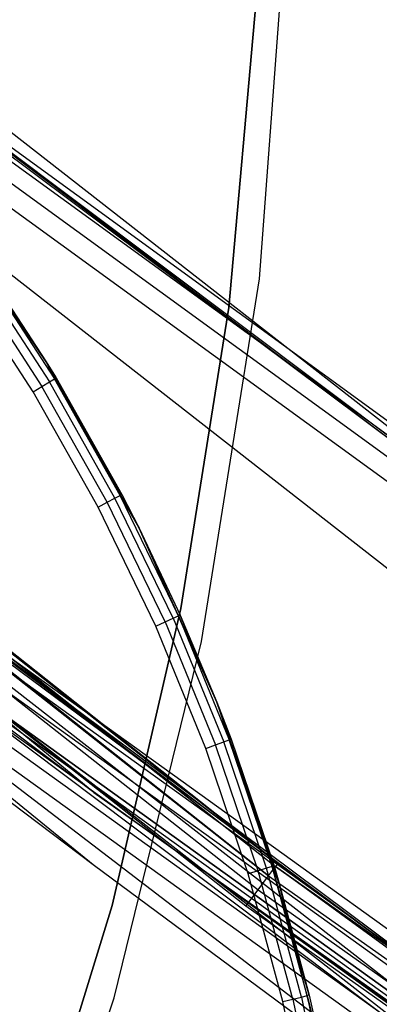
# Model space of a CAD drawing. Extents: x -390 to 397, y -401 to 400.
# Tile 75 of 192: x -225.02 to -223.68, y -300.44 to -296.79. Entities that reach past the tile are written whole.
import ezdxf

# ---------------------------------------------------------------- set-up
doc = ezdxf.new("R2010")
doc.units = 0
doc.header["$LTSCALE"] = 25.4
doc.layers.get('0').update_dxf_attribs({"linetype": 'CONTINUOUS'})

# ---------------------------------------------------------------- blocks, each defined once
blk = doc.blocks.new('FOURTY_ROUND_VII_ZWIS_STL')
at = {"color": 0}
for p, q in [((-224.0588, -299.9183, -895.7), (-240.6468, -286.7797, -900.3)), ((-224.0588, -299.9183, -895.7), (-240.6468, -286.7797, -900.3)), ((-222.1187, -299.4925, -927.5), (-236.5515, -288.229, -927.5)), ((-222.1187, -299.4925, -927.5), (-236.5515, -288.229, -927.5)), ((-224.0939, -299.9652, -895.5586), (-238.8159, -288.3255, -895.6242)), ((-238.8159, -288.3255, -895.6242), (-224.0679, -299.9305, -895.6235)), ((-238.8159, -288.3255, -895.6242), (-224.0679, -299.9305, -895.6235)), ((-224.0939, -299.9652, -895.5586), (-238.8159, -288.3255, -895.6242)), ((-238.8064, -288.314, -895.7), (-224.0679, -299.9305, -895.6235)), ((-238.8064, -288.314, -895.7), (-224.0588, -299.9183, -895.7)), ((-238.8064, -288.314, -895.7), (-224.0679, -299.9305, -895.6235)), ((-238.8064, -288.314, -895.7), (-224.0588, -299.9183, -895.7)), ((-238.8438, -288.3591, -895.5586), (-224.0939, -299.9652, -895.5586)), ((-238.8438, -288.3591, -895.5586), (-224.0939, -299.9652, -895.5586)), ((-238.8852, -288.4091, -895.5152), (-224.1327, -300.0172, -895.5152)), ((-238.8852, -288.4091, -895.5152), (-224.1327, -300.0172, -895.5152)), ((-224.1785, -300.0785, -895.5), (-238.934, -288.468, -895.5)), ((-224.1785, -300.0785, -895.5), (-238.934, -288.468, -895.5)), ((-236.8155, -288.5505, -930.1266), (-222.3665, -299.8267, -930.1266)), ((-236.8155, -288.5505, -930.1266), (-222.3665, -299.8267, -930.1266)), ((-237.5814, -289.4838, -932.4962), (-223.0857, -300.7964, -932.4962)), ((-237.5814, -289.4838, -932.4962), (-223.0857, -300.7964, -932.4962)), ((-223.1447, -300.8758, -929.25), (-237.6442, -289.5603, -929.25)), ((-223.1447, -300.8758, -929.25), (-237.6442, -289.5603, -929.25)), ((-221.2917, -300.1041, -894.2), (-226.6901, -296.0666, -894.1235)), ((-226.6901, -296.0666, -894.1235), (-211.5228, -307.0863, -894.1235)), ((-221.2917, -300.1041, -894.2), (-226.6901, -296.0666, -894.1235)), ((-226.6901, -296.0666, -894.1235), (-211.5228, -307.0863, -894.1235)), ((-221.2917, -300.1041, -894.2), (-226.6809, -296.0545, -894.2)), ((-226.6809, -296.0545, -894.2), (-222.1187, -299.4925, -927.5)), ((-226.6809, -296.0545, -894.2), (-222.1187, -299.4925, -927.5)), ((-221.2917, -300.1041, -894.2), (-226.6809, -296.0545, -894.2)), ((-226.7165, -296.101, -894.0586), (-211.5474, -307.122, -894.0586)), ((-226.7165, -296.101, -894.0586), (-211.5474, -307.122, -894.0586)), ((-226.7559, -296.1525, -894.0152), (-211.5842, -307.1754, -894.0152)), ((-226.7559, -296.1525, -894.0152), (-211.5842, -307.1754, -894.0152)), ((-211.6276, -307.2385, -894), (-226.8024, -296.2133, -894)), ((-211.6276, -307.2385, -894), (-226.8024, -296.2133, -894)), ((-224.128, -297.7478, -992), (-224.0256, -296.388, -992)), ((-224.128, -297.7478, -992), (-224.0256, -296.388, -992)), ((-224.128, -297.7478, -991.5), (-224.0256, -296.388, -991.5)), ((-224.128, -297.7478, -991.5), (-224.0256, -296.388, -991.5)), ((-224.1407, -296.7269, -991.75), (-224.2416, -297.8546, -991.75)), ((-224.2416, -297.8546, -992), (-224.1407, -296.7269, -992)), ((-224.1407, -296.7269, -991.75), (-224.2416, -297.8546, -991.75)), ((-224.2416, -297.8546, -992), (-224.1407, -296.7269, -992)), ((-224.9194, -298.056, -2.2), (-225.3175, -297.4708, -2.2)), ((-224.9194, -298.056, -2.2), (-225.3175, -297.4708, -2.2)), ((-225.1777, -297.7151, -0.0293), (-224.9079, -298.131, -0.0293)), ((-225.1777, -297.7151, -0.0293), (-224.9079, -298.131, -0.0293)), ((-225.1599, -297.7027, -0.0617), (-224.9194, -298.056, -0.1)), ((-225.1599, -297.7027, -0.0617), (-224.9194, -298.056, -0.1)), ((-225.1599, -297.7027, -0.0617), (-224.8894, -298.1198, -0.0617)), ((-225.1599, -297.7027, -0.0617), (-224.8894, -298.1198, -0.0617)), ((-224.9194, -298.056, -2.2), (-225.1537, -297.6984, -0.1)), ((-225.1537, -297.6984, -0.1), (-224.9194, -298.056, -0.1)), ((-224.9194, -298.056, -2.2), (-225.1537, -297.6984, -0.1)), ((-225.1537, -297.6984, -0.1), (-224.9194, -298.056, -0.1)), ((-224.9684, -298.1676), (-225.2358, -297.7554)), ((-224.9684, -298.1676), (-225.2358, -297.7554)), ((-225.2044, -297.7336, -0.0076), (-224.9357, -298.1478, -0.0076)), ((-225.2044, -297.7336, -0.0076), (-224.9357, -298.1478, -0.0076)), ((-224.3423, -299.0946, -992), (-224.128, -297.7478, -992)), ((-224.3423, -299.0946, -992), (-224.128, -297.7478, -992)), ((-224.3423, -299.0946, -991.5), (-224.128, -297.7478, -991.5)), ((-224.3423, -299.0946, -991.5), (-224.128, -297.7478, -991.5)), ((-224.128, -297.7478, -992), (-224.128, -297.7478, -991.5)), ((-224.128, -297.7478, -992), (-224.128, -297.7478, -991.5)), ((-224.2416, -297.8546, -991.75), (-224.42, -298.9725, -991.75)), ((-224.42, -298.9725, -992), (-224.2416, -297.8546, -992)), ((-224.2416, -297.8546, -991.75), (-224.42, -298.9725, -991.75)), ((-224.42, -298.9725, -992), (-224.2416, -297.8546, -992)), ((-224.2416, -297.8546, -991.75), (-224.2416, -297.8546, -992)), ((-224.2416, -297.8546, -991.75), (-224.2416, -297.8546, -992)), ((-224.9194, -298.056, -0.1), (-224.9194, -298.056, -2.2)), ((-224.9194, -298.056, -0.1), (-224.8829, -298.1158, -0.1)), ((-224.8829, -298.1158, -0.1), (-224.9194, -298.056, -2.2)), ((-224.9194, -298.056, -0.1), (-224.9194, -298.056, -2.2)), ((-224.8829, -298.1158, -0.1), (-224.9194, -298.056, -2.2)), ((-224.6385, -298.5493, -0.1), (-224.9194, -298.056, -2.2)), ((-224.6385, -298.5493, -0.1), (-224.9194, -298.056, -2.2)), ((-224.5746, -298.6741, -2.2), (-224.9194, -298.056, -2.2)), ((-224.5746, -298.6741, -2.2), (-224.9194, -298.056, -2.2)), ((-224.9194, -298.056, -0.1), (-224.8894, -298.1198, -0.0617)), ((-224.9357, -298.1478, -0.0076), (-224.9079, -298.131, -0.0293)), ((-224.9357, -298.1478, -0.0076), (-224.9079, -298.131, -0.0293)), ((-224.9079, -298.131, -0.0293), (-224.8894, -298.1198, -0.0617)), ((-224.9079, -298.131, -0.0293), (-224.8894, -298.1198, -0.0617)), ((-224.6645, -298.5629, -0.0293), (-224.9079, -298.131, -0.0293)), ((-224.6645, -298.5629, -0.0293), (-224.9079, -298.131, -0.0293)), ((-224.8894, -298.1198, -0.0617), (-224.8829, -298.1158, -0.1)), ((-224.6453, -298.5528, -0.0617), (-224.8894, -298.1198, -0.0617)), ((-224.6453, -298.5528, -0.0617), (-224.8894, -298.1198, -0.0617)), ((-224.8829, -298.1158, -0.1), (-224.6385, -298.5493, -0.1)), ((-224.8829, -298.1158, -0.1), (-224.6385, -298.5493, -0.1)), ((-224.9684, -298.1676), (-224.9357, -298.1478, -0.0076)), ((-224.9684, -298.1676), (-224.9357, -298.1478, -0.0076)), ((-224.7271, -298.5957), (-224.9684, -298.1676)), ((-224.7271, -298.5957), (-224.9684, -298.1676)), ((-224.6932, -298.5779, -0.0076), (-224.9357, -298.1478, -0.0076)), ((-224.6932, -298.5779, -0.0076), (-224.9357, -298.1478, -0.0076)), ((-222.1819, -301.3114, -927.3), (-226.0476, -298.4222, -927.3)), ((-222.1819, -301.3114, -902.2), (-226.0476, -298.4222, -902.2)), ((-222.1819, -301.3114, -927.3), (-226.0476, -298.4222, -927.3)), ((-222.1819, -301.3114, -902.2), (-226.0476, -298.4222, -902.2)), ((-222.1819, -301.3114, -900.3), (-226.0476, -298.4222, -900.3)), ((-222.1819, -301.3114, -895.7), (-226.0476, -298.4222, -900.3)), ((-222.1819, -301.3114, -900.3), (-226.0476, -298.4222, -900.3)), ((-222.1819, -301.3114, -895.7), (-226.0476, -298.4222, -900.3)), ((-224.0588, -299.9183, -895.7), (-226.0476, -298.4222, -900.3)), ((-224.0588, -299.9183, -895.7), (-226.0476, -298.4222, -900.3)), ((-222.1819, -301.3114, -927.3), (-226.0568, -298.4343, -927.3765)), ((-226.0568, -298.4343, -927.3765), (-210.8948, -309.3351, -927.3765)), ((-222.1819, -301.3114, -927.3), (-226.0568, -298.4343, -927.3765)), ((-226.0568, -298.4343, -927.3765), (-210.8948, -309.3351, -927.3765)), ((-226.0568, -298.4343, -902.1235), (-210.8948, -309.3351, -902.1235)), ((-222.1819, -301.3114, -902.2), (-226.0568, -298.4343, -902.1235)), ((-222.1819, -301.3114, -902.2), (-226.0568, -298.4343, -902.1235)), ((-226.0568, -298.4343, -902.1235), (-210.8948, -309.3351, -902.1235)), ((-222.1819, -301.3114, -900.3), (-226.0568, -298.4343, -900.3765)), ((-226.0568, -298.4343, -900.3765), (-210.8948, -309.3351, -900.3765)), ((-222.1819, -301.3114, -900.3), (-226.0568, -298.4343, -900.3765)), ((-226.0568, -298.4343, -900.3765), (-210.8948, -309.3351, -900.3765)), ((-226.083, -298.4689, -927.4414), (-210.9192, -309.3709, -927.4414)), ((-226.083, -298.4689, -927.4414), (-210.9192, -309.3709, -927.4414)), ((-226.083, -298.4689, -902.0586), (-210.9192, -309.3709, -902.0586)), ((-226.083, -298.4689, -902.0586), (-210.9192, -309.3709, -902.0586)), ((-226.083, -298.4689, -900.4414), (-210.9192, -309.3709, -900.4414)), ((-226.083, -298.4689, -900.4414), (-210.9192, -309.3709, -900.4414)), ((-226.1221, -298.5206, -927.4848), (-210.9558, -309.4245, -927.4848)), ((-224.7431, -299.6559, -927.5), (-226.1221, -298.5206, -927.4848)), ((-224.7431, -299.6559, -927.5), (-226.1221, -298.5206, -927.4848)), ((-226.1221, -298.5206, -927.4848), (-210.9558, -309.4245, -927.4848)), ((-226.1221, -298.5206, -902.0152), (-210.9558, -309.4245, -902.0152)), ((-226.1221, -298.5206, -902.0152), (-210.9558, -309.4245, -902.0152)), ((-226.1221, -298.5206, -900.4848), (-210.9558, -309.4245, -900.4848)), ((-226.1221, -298.5206, -900.4848), (-210.9558, -309.4245, -900.4848)), ((-224.6932, -298.5779, -0.0076), (-224.6645, -298.5629, -0.0293)), ((-224.6932, -298.5779, -0.0076), (-224.6645, -298.5629, -0.0293)), ((-224.6645, -298.5629, -0.0293), (-224.6453, -298.5528, -0.0617)), ((-224.6645, -298.5629, -0.0293), (-224.6453, -298.5528, -0.0617)), ((-224.4484, -299.0091, -0.0293), (-224.6645, -298.5629, -0.0293)), ((-224.4484, -299.0091, -0.0293), (-224.6645, -298.5629, -0.0293)), ((-224.6385, -298.5493, -0.1), (-224.6453, -298.5528, -0.0617)), ((-224.4286, -299.0002, -0.0617), (-224.6453, -298.5528, -0.0617)), ((-224.4286, -299.0002, -0.0617), (-224.6453, -298.5528, -0.0617)), ((-224.6453, -298.5528, -0.0617), (-224.5746, -298.6741, -0.1)), ((-224.6385, -298.5493, -0.1), (-224.5746, -298.6741, -2.2)), ((-224.6385, -298.5493, -0.1), (-224.5746, -298.6741, -2.2)), ((-224.6385, -298.5493, -0.1), (-224.5746, -298.6741, -0.1)), ((-226.1787, -298.5953, -929.1777), (-211.0086, -309.502, -929.1777)), ((-223.1447, -300.8758, -929.25), (-226.1787, -298.5953, -929.1777)), ((-223.1447, -300.8758, -929.25), (-226.1787, -298.5953, -929.1777)), ((-226.1787, -298.5953, -929.1777), (-211.0086, -309.502, -929.1777)), ((-226.1684, -298.5816, -902), (-210.9989, -309.4878, -902)), ((-224.7431, -299.6559, -927.5), (-226.1684, -298.5816, -927.5)), ((-224.7431, -299.6559, -927.5), (-226.1684, -298.5816, -927.5)), ((-226.1684, -298.5816, -902), (-210.9989, -309.4878, -902)), ((-210.9989, -309.4878, -900.5), (-226.1684, -298.5816, -900.5)), ((-210.9989, -309.4878, -900.5), (-226.1684, -298.5816, -900.5)), ((-224.7271, -298.5957), (-224.6932, -298.5779, -0.0076)), ((-224.7271, -298.5957), (-224.6932, -298.5779, -0.0076)), ((-224.513, -299.0379), (-224.7271, -298.5957)), ((-224.513, -299.0379), (-224.7271, -298.5957)), ((-224.478, -299.0223, -0.0076), (-224.6932, -298.5779, -0.0076)), ((-224.478, -299.0223, -0.0076), (-224.6932, -298.5779, -0.0076)), ((-226.1915, -298.6121, -929.1082), (-211.0204, -309.5193, -929.1082)), ((-226.1915, -298.6121, -929.1082), (-211.0204, -309.5193, -929.1082)), ((-226.2183, -298.6475, -929.0509), (-211.0454, -309.556, -929.0509)), ((-226.2183, -298.6475, -929.0509), (-211.0454, -309.556, -929.0509)), ((-224.2858, -299.3202, -2.2), (-224.5746, -298.6741, -2.2)), ((-224.5746, -298.6741, -2.2), (-224.4216, -298.9971, -0.1)), ((-224.5746, -298.6741, -2.2), (-224.4216, -298.9971, -0.1)), ((-224.5746, -298.6741, -2.2), (-224.5746, -298.6741, -0.1)), ((-224.5746, -298.6741, -0.1), (-224.4216, -298.9971, -0.1)), ((-224.5746, -298.6741, -2.2), (-224.5746, -298.6741, -0.1)), ((-224.2858, -299.3202, -2.2), (-224.5746, -298.6741, -2.2)), ((-224.4286, -299.0002, -0.0617), (-224.5746, -298.6741, -0.1)), ((-224.4286, -299.0002, -0.0617), (-224.5746, -298.6741, -0.1)), ((-224.5746, -298.6741, -0.1), (-224.4216, -298.9971, -0.1)), ((-224.7449, -299.9244, -929), (-226.2557, -298.6969, -929.0132)), ((-226.2557, -298.6969, -929.0132), (-221.6682, -302.2054, -929)), ((-226.2557, -298.6969, -929.0132), (-221.6682, -302.2054, -929)), ((-226.2557, -298.6969, -929.0132), (-211.0803, -309.6072, -929.0132)), ((-224.7449, -299.9244, -929), (-226.2557, -298.6969, -929.0132)), ((-226.2557, -298.6969, -929.0132), (-211.0803, -309.6072, -929.0132)), ((-224.7449, -299.9244, -929), (-226.2988, -298.7537, -929)), ((-224.7449, -299.9244, -929), (-226.2988, -298.7537, -929)), ((-224.42, -298.9725, -991.75), (-224.6752, -300.0755, -991.75)), ((-224.6752, -300.0755, -992), (-224.42, -298.9725, -992)), ((-224.42, -298.9725, -991.75), (-224.6752, -300.0755, -991.75)), ((-224.6752, -300.0755, -992), (-224.42, -298.9725, -992)), ((-224.4484, -299.0091, -0.0293), (-224.4286, -299.0002, -0.0617)), ((-224.4484, -299.0091, -0.0293), (-224.4286, -299.0002, -0.0617)), ((-224.4216, -298.9971, -0.1), (-224.4286, -299.0002, -0.0617)), ((-224.4216, -298.9971, -0.1), (-224.4286, -299.0002, -0.0617)), ((-224.4286, -299.0002, -0.0617), (-224.2858, -299.3202, -0.1)), ((-224.4286, -299.0002, -0.0617), (-224.2858, -299.3202, -0.1)), ((-224.4286, -299.0002, -0.0617), (-224.2401, -299.4603, -0.0617)), ((-224.4286, -299.0002, -0.0617), (-224.2401, -299.4603, -0.0617)), ((-224.2858, -299.3202, -2.2), (-224.4216, -298.9971, -0.1)), ((-224.4216, -298.9971, -0.1), (-224.2858, -299.3202, -0.1)), ((-224.2858, -299.3202, -2.2), (-224.4216, -298.9971, -0.1)), ((-224.4216, -298.9971, -0.1), (-224.2858, -299.3202, -0.1)), ((-224.42, -298.9725, -991.75), (-224.42, -298.9725, -992)), ((-224.42, -298.9725, -991.75), (-224.42, -298.9725, -992)), ((-224.513, -299.0379), (-224.478, -299.0223, -0.0076)), ((-224.513, -299.0379), (-224.478, -299.0223, -0.0076)), ((-224.3267, -299.4926), (-224.513, -299.0379)), ((-224.3267, -299.4926), (-224.513, -299.0379)), ((-224.478, -299.0223, -0.0076), (-224.4484, -299.0091, -0.0293)), ((-224.478, -299.0223, -0.0076), (-224.4484, -299.0091, -0.0293)), ((-224.478, -299.0223, -0.0076), (-224.2908, -299.4792, -0.0076)), ((-224.478, -299.0223, -0.0076), (-224.2908, -299.4792, -0.0076)), ((-224.4484, -299.0091, -0.0293), (-224.2605, -299.4679, -0.0293)), ((-224.4484, -299.0091, -0.0293), (-224.2605, -299.4679, -0.0293)), ((-224.6671, -300.4191, -992), (-224.3423, -299.0946, -992)), ((-224.6671, -300.4191, -992), (-224.3423, -299.0946, -992)), ((-224.6671, -300.4191, -991.5), (-224.3423, -299.0946, -991.5)), ((-224.6671, -300.4191, -991.5), (-224.3423, -299.0946, -991.5)), ((-224.3423, -299.0946, -992), (-224.3423, -299.0946, -991.5)), ((-224.3423, -299.0946, -992), (-224.3423, -299.0946, -991.5)), ((-224.2858, -299.3202, -0.1), (-224.2858, -299.3202, -2.2)), ((-224.2858, -299.3202, -0.1), (-224.233, -299.4576, -0.1)), ((-224.233, -299.4576, -0.1), (-224.2858, -299.3202, -2.2)), ((-224.2858, -299.3202, -0.1), (-224.2858, -299.3202, -2.2)), ((-224.233, -299.4576, -0.1), (-224.2858, -299.3202, -2.2)), ((-224.0734, -299.9289, -0.1), (-224.2858, -299.3202, -2.2)), ((-224.0734, -299.9289, -0.1), (-224.2858, -299.3202, -2.2)), ((-224.0552, -299.9893, -2.2), (-224.2858, -299.3202, -2.2)), ((-224.0552, -299.9893, -2.2), (-224.2858, -299.3202, -2.2)), ((-224.2858, -299.3202, -0.1), (-224.2401, -299.4603, -0.0617)), ((-224.3267, -299.4926), (-224.2908, -299.4792, -0.0076)), ((-224.3267, -299.4926), (-224.2908, -299.4792, -0.0076)), ((-224.2908, -299.4792, -0.0076), (-224.2605, -299.4679, -0.0293)), ((-224.2908, -299.4792, -0.0076), (-224.2605, -299.4679, -0.0293)), ((-224.1324, -299.9469, -0.0076), (-224.2908, -299.4792, -0.0076)), ((-224.1324, -299.9469, -0.0076), (-224.2908, -299.4792, -0.0076)), ((-224.2605, -299.4679, -0.0293), (-224.2401, -299.4603, -0.0617)), ((-224.2605, -299.4679, -0.0293), (-224.2401, -299.4603, -0.0617)), ((-224.1014, -299.9374, -0.0293), (-224.2605, -299.4679, -0.0293)), ((-224.1014, -299.9374, -0.0293), (-224.2605, -299.4679, -0.0293)), ((-224.2401, -299.4603, -0.0617), (-224.233, -299.4576, -0.1)), ((-224.0807, -299.9311, -0.0617), (-224.2401, -299.4603, -0.0617)), ((-224.0807, -299.9311, -0.0617), (-224.2401, -299.4603, -0.0617)), ((-224.233, -299.4576, -0.1), (-224.0734, -299.9289, -0.1)), ((-224.233, -299.4576, -0.1), (-224.0734, -299.9289, -0.1)), ((-224.169, -299.958), (-224.3267, -299.4926)), ((-224.169, -299.958), (-224.3267, -299.4926)), ((-210.9989, -309.4878, -927.5), (-224.7431, -299.6559, -927.5)), ((-224.7431, -299.6559, -927.5), (-210.9558, -309.4245, -927.4848)), ((-224.7431, -299.6559, -927.5), (-210.9558, -309.4245, -927.4848)), ((-210.9989, -309.4878, -927.5), (-224.7431, -299.6559, -927.5)), ((-224.0588, -299.9183, -895.7), (-224.0679, -299.9305, -895.6235)), ((-224.0588, -299.9183, -895.7), (-224.0679, -299.9305, -895.6235)), ((-224.0588, -299.9183, -895.7), (-222.1819, -301.3114, -895.7)), ((-224.0588, -299.9183, -895.7), (-222.1819, -301.3114, -895.7)), ((-221.6682, -302.2054, -929), (-224.7449, -299.9244, -929)), ((-221.6682, -302.2054, -929), (-224.7449, -299.9244, -929)), ((-224.1324, -299.9469, -0.0076), (-224.169, -299.958)), ((-224.1324, -299.9469, -0.0076), (-224.169, -299.958)), ((-224.0406, -300.4323), (-224.169, -299.958)), ((-224.0406, -300.4323), (-224.169, -299.958)), ((-224.1014, -299.9374, -0.0293), (-224.1324, -299.9469, -0.0076)), ((-224.1014, -299.9374, -0.0293), (-224.1324, -299.9469, -0.0076)), ((-224.0034, -300.4235, -0.0076), (-224.1324, -299.9469, -0.0076)), ((-224.0034, -300.4235, -0.0076), (-224.1324, -299.9469, -0.0076)), ((-224.0807, -299.9311, -0.0617), (-224.1014, -299.9374, -0.0293)), ((-224.0807, -299.9311, -0.0617), (-224.1014, -299.9374, -0.0293)), ((-223.9718, -300.416, -0.0293), (-224.1014, -299.9374, -0.0293)), ((-223.9718, -300.416, -0.0293), (-224.1014, -299.9374, -0.0293)), ((-224.0939, -299.9652, -895.5586), (-224.0679, -299.9305, -895.6235)), ((-224.0939, -299.9652, -895.5586), (-224.0679, -299.9305, -895.6235)), ((-224.0807, -299.9311, -0.0617), (-224.0734, -299.9289, -0.1)), ((-223.9507, -300.4109, -0.0617), (-224.0807, -299.9311, -0.0617)), ((-223.9433, -300.4092, -0.1), (-224.0807, -299.9311, -0.0617)), ((-223.9507, -300.4109, -0.0617), (-224.0807, -299.9311, -0.0617)), ((-223.9433, -300.4092, -0.1), (-224.0807, -299.9311, -0.0617)), ((-224.0552, -299.9893, -0.1), (-224.0807, -299.9311, -0.0617)), ((-224.0734, -299.9289, -0.1), (-224.0552, -299.9893, -2.2)), ((-224.0734, -299.9289, -0.1), (-224.0552, -299.9893, -0.1)), ((-224.0734, -299.9289, -0.1), (-224.0552, -299.9893, -2.2)), ((-208.7811, -310.8179, -895.5586), (-224.0679, -299.9305, -895.6235)), ((-224.0679, -299.9305, -895.6235), (-208.7567, -310.7816, -895.6242)), ((-208.7811, -310.8179, -895.5586), (-224.0679, -299.9305, -895.6235)), ((-222.1819, -301.3114, -895.7), (-224.0679, -299.9305, -895.6235)), ((-222.1819, -301.3114, -895.7), (-224.0679, -299.9305, -895.6235)), ((-224.0679, -299.9305, -895.6235), (-208.7567, -310.7816, -895.6242)), ((-224.1327, -300.0172, -895.5152), (-224.0939, -299.9652, -895.5586)), ((-224.1327, -300.0172, -895.5152), (-224.0939, -299.9652, -895.5586)), ((-224.0939, -299.9652, -895.5586), (-208.7811, -310.8179, -895.5586)), ((-224.0939, -299.9652, -895.5586), (-208.7811, -310.8179, -895.5586)), ((-224.0552, -299.9893, -0.1), (-224.0552, -299.9893, -2.2)), ((-224.0552, -299.9893, -0.1), (-224.0552, -299.9893, -2.2)), ((-224.0552, -299.9893, -0.1), (-223.9433, -300.4092, -0.1)), ((-223.9433, -300.4092, -0.1), (-224.0552, -299.9893, -2.2)), ((-223.9433, -300.4092, -0.1), (-224.0552, -299.9893, -2.2)), ((-223.8847, -300.6762, -2.2), (-224.0552, -299.9893, -2.2)), ((-223.8847, -300.6762, -2.2), (-224.0552, -299.9893, -2.2)), ((-224.0552, -299.9893, -0.1), (-223.9433, -300.4092, -0.1)), ((-224.1785, -300.0785, -895.5), (-224.1327, -300.0172, -895.5152)), ((-224.1785, -300.0785, -895.5), (-224.1327, -300.0172, -895.5152)), ((-224.1327, -300.0172, -895.5152), (-208.8173, -310.8717, -895.5152)), ((-224.1327, -300.0172, -895.5152), (-208.8173, -310.8717, -895.5152)), ((-224.6752, -300.0755, -991.75), (-225.0058, -301.1583, -991.75)), ((-225.0058, -301.1583, -992), (-224.6752, -300.0755, -992)), ((-224.6752, -300.0755, -991.75), (-225.0058, -301.1583, -991.75)), ((-225.0058, -301.1583, -992), (-224.6752, -300.0755, -992)), ((-224.6752, -300.0755, -991.75), (-224.6752, -300.0755, -992)), ((-224.6752, -300.0755, -991.75), (-224.6752, -300.0755, -992)), ((-208.8599, -310.9353, -895.5), (-224.1785, -300.0785, -895.5)), ((-208.8599, -310.9353, -895.5), (-224.1785, -300.0785, -895.5)), ((-225.1002, -301.7122, -992), (-224.6671, -300.4191, -992)), ((-225.1002, -301.7122, -992), (-224.6671, -300.4191, -992)), ((-225.1002, -301.7122, -991.5), (-224.6671, -300.4191, -991.5)), ((-225.1002, -301.7122, -991.5), (-224.6671, -300.4191, -991.5)), ((-224.6671, -300.4191, -992), (-224.6671, -300.4191, -991.5)), ((-224.6671, -300.4191, -992), (-224.6671, -300.4191, -991.5)), ((-224.0406, -300.4323), (-224.0034, -300.4235, -0.0076)), ((-224.0406, -300.4323), (-224.0034, -300.4235, -0.0076)), ((-223.942, -300.9137), (-224.0406, -300.4323)), ((-223.942, -300.9137), (-224.0406, -300.4323)), ((-224.0034, -300.4235, -0.0076), (-223.9718, -300.416, -0.0293)), ((-224.0034, -300.4235, -0.0076), (-223.9718, -300.416, -0.0293)), ((-224.0034, -300.4235, -0.0076), (-223.9043, -300.9072, -0.0076)), ((-224.0034, -300.4235, -0.0076), (-223.9043, -300.9072, -0.0076)), ((-223.9718, -300.416, -0.0293), (-223.9507, -300.4109, -0.0617)), ((-223.9718, -300.416, -0.0293), (-223.9507, -300.4109, -0.0617)), ((-223.9718, -300.416, -0.0293), (-223.8723, -300.9016, -0.0293)), ((-223.9718, -300.416, -0.0293), (-223.8723, -300.9016, -0.0293)), ((-223.9433, -300.4092, -0.1), (-223.9507, -300.4109, -0.0617)), ((-223.9507, -300.4109, -0.0617), (-223.8847, -300.6762, -0.1)), ((-223.9507, -300.4109, -0.0617), (-223.8509, -300.8979, -0.0617)), ((-223.9507, -300.4109, -0.0617), (-223.8509, -300.8979, -0.0617)), ((-223.9433, -300.4092, -0.1), (-223.8847, -300.6762, -2.2)), ((-223.9433, -300.4092, -0.1), (-223.8847, -300.6762, -2.2)), ((-223.9433, -300.4092, -0.1), (-223.8847, -300.6762, -0.1))]:
    blk.add_line(p, q, dxfattribs=at)

msp = doc.modelspace()

# ---------------------------------------------------------------- block references
at = {"color": 250}
msp.add_blockref('FOURTY_ROUND_VII_ZWIS_STL', (0, 0), dxfattribs=at)

doc.saveas('drawing.dxf')
